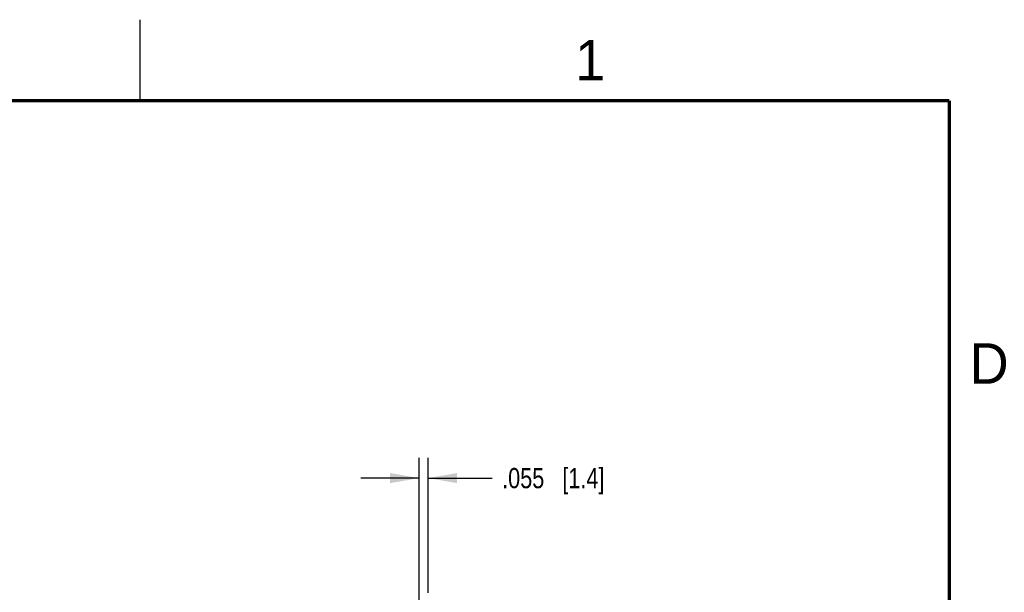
# Model space of a CAD drawing. Header units: inches. Extents: x 0 to 22, y 0 to 17.
# Tile 32 of 32: x 15.8 to 21.8, y 13.5 to 17. Entities that reach past the tile are written whole.
import ezdxf

# ---------------------------------------------------------------- set-up
doc = ezdxf.new("R2010")
doc.units = ezdxf.units.IN
doc.header["$LTSCALE"] = 1.21
doc.header["$MEASUREMENT"] = 0
doc.layers.get('0').update_dxf_attribs({"linetype": 'CONTINUOUS'})
doc.layers.add('DIMENSIONS', color=7, linetype='CONTINUOUS')
doc.styles.get("Standard").update_dxf_attribs({"font": 'txt', "width": 0.8})
doc.styles.add('TEXTSTYLE_2', font='txt')
doc.dimstyles.new('DIMSTYLE_1', dxfattribs={"dimtxt": 0.125, "dimasz": 0.18, "dimexe": 0.18, "dimexo": 0.0625, "dimgap": 0.09, "dimtad": 0, "dimtih": 1, "dimtoh": 1, "dimdec": 3, "dimzin": 4, "dimdsep": 46, "dimtxsty": 'STANDARD', "dimblk": '_FILLED', "dimblk1": '_FILLED', "dimblk2": '_FILLED', "dimcen": 0.09, "dimadec": 0, "dimazin": 0, "dimtp": 0.01, "dimtm": 0.01, "dimtfac": 1, "dimtdec": 3, "dimtofl": 0, "dimtmove": 0, "dimatfit": 3, "dimldrblk": '_FILLED', "dimfxl": 1, "dimtolj": 1, "dimtzin": 4, "dimarcsym": 0})

# ---------------------------------------------------------------- blocks, each defined once
blk = doc.blocks.new('_FILLED')
at = {"color": 0, "linetype": 'BYBLOCK'}
blk.add_solid([(0, 0), (-1, 0.174), (-1, -0.174)], dxfattribs=at)
blk = doc.blocks.new('*D6')
at = {"layer": 'DIMENSIONS', "color": 2, "linetype": 'CONTINUOUS'}
for p, q in [((18.2237, 12.6441), (18.2237, 14.2912)), ((18.2787, 13.456), (18.2787, 14.2912)), ((18.2237, 14.1662), (17.8637, 14.1662)), ((18.2787, 14.1662), (18.6742, 14.1662))]:
    blk.add_line(p, q, dxfattribs=at)
at = {"layer": 'DIMENSIONS', "color": 2, "linetype": 'CONTINUOUS', "xscale": 0.18, "yscale": 0.18, "zscale": 0.18}
blk.add_blockref('_FILLED', (18.2237, 14.1662), dxfattribs=at)
at = {"layer": 'DIMENSIONS', "color": 2, "linetype": 'CONTINUOUS', "xscale": 0.18, "yscale": 0.18, "zscale": 0.18, "rotation": 180}
blk.add_blockref('_FILLED', (18.2787, 14.1662), dxfattribs=at)
at = {"layer": 'DIMENSIONS', "color": 2, "linetype": 'CONTINUOUS', "insert": (18.7367, 14.2287), "char_height": 0.125, "width": 1.025, "attachment_point": 1, "line_spacing_factor": 0.9}
blk.add_mtext('.055{\\Ftxt.shx;\\W1.000000;\\H0.125000; }[1.4]', dxfattribs=at)

msp = doc.modelspace()

# ---------------------------------------------------------------- linework, layer by layer
at = {"color": 2, "linetype": 'CONTINUOUS'}
msp.add_line((16.5, 16.5), (16.5, 17), dxfattribs=at)
at = {"color": 7, "linetype": 'CONTINUOUS', "const_width": 0.02}
for points in [[(21.5, 16.5), (0.5, 16.5)], [(21.5, 0.5), (21.5, 16.5)]]:
    msp.add_lwpolyline(points, dxfattribs=at)

# ---------------------------------------------------------------- texts
at = {"color": 2, "linetype": 'CONTINUOUS', "char_height": 0.25, "width": 0.25, "attachment_point": 1, "line_spacing_factor": 0.9, "style": 'TEXTSTYLE_2'}
for s, insert in [('1', (19.1875, 16.875)), ('D', (21.625, 15))]:
    msp.add_mtext(s, dxfattribs=dict(at, insert=insert))

# ---------------------------------------------------------------- dimensions: what is measured, and where the dimension line sits
at = {"layer": 'DIMENSIONS', "color": 2, "linetype": 'CONTINUOUS'}
dim = msp.add_linear_dim(base=(18.2237, 14.1662), p1=(18.2787, 13.456), p2=(18.2237, 12.6441), angle=180, dimstyle='DIMSTYLE_1', dxfattribs=at)
dim.commit()
dim.dimension.update_dxf_attribs({"geometry": '*D6', "text_midpoint": (19.2492, 14.1662), "dimtype": 160})

doc.saveas('drawing.dxf')
